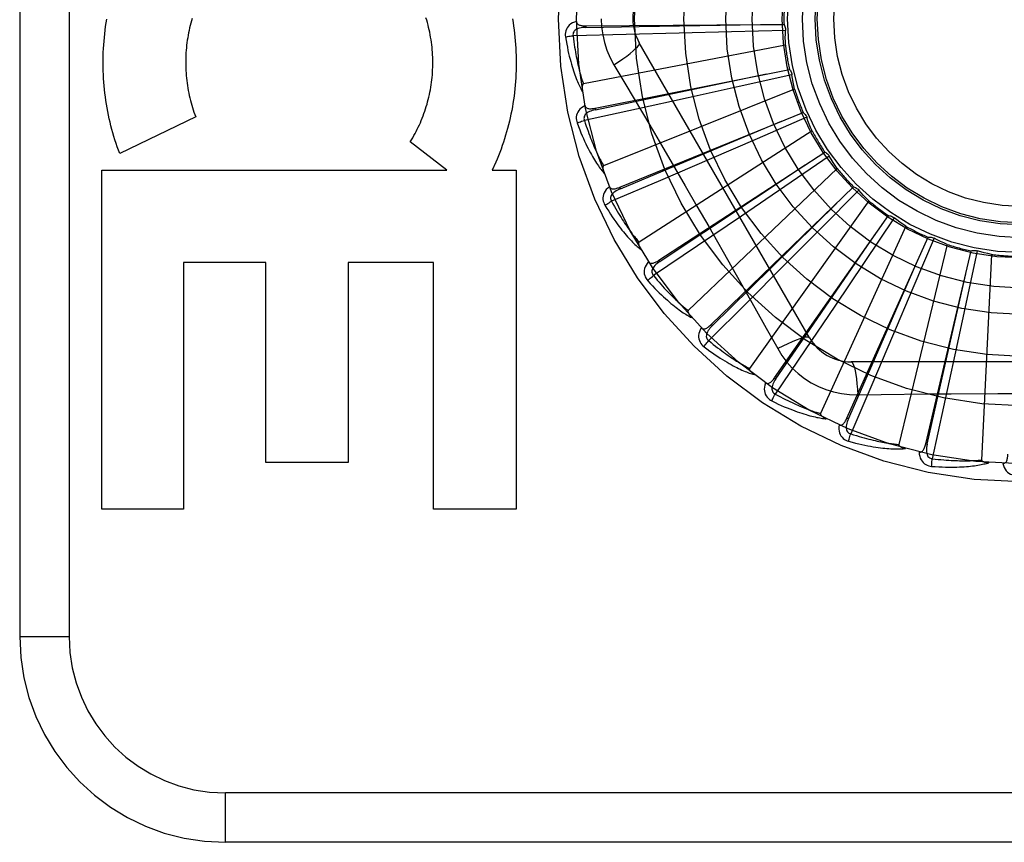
# Model space of a CAD drawing. Header units: inches. Extents: x 0 to 262, y 0 to 169.
# Tile 175 of 256: x 113.312 to 113.911, y 95.101 to 95.6. Entities that reach past the tile are written whole.
import ezdxf

# ---------------------------------------------------------------- set-up
doc = ezdxf.new("R2010")
doc.units = ezdxf.units.IN
doc.header["$LTSCALE"] = 14.384615
doc.header["$MEASUREMENT"] = 0
doc.linetypes.add('HIDDEN', pattern=[0.2, 0.1, -0.1])
doc.layers.add('RIGHTHAND_DOOR_ASSEMBLY', color=7, linetype='CONTINUOUS')

msp = doc.modelspace()

# ---------------------------------------------------------------- linework, layer by layer
at = {"layer": 'RIGHTHAND_DOOR_ASSEMBLY', "color": 8, "linetype": 'HIDDEN'}
for p, q in [((113.31242, 95.97554), (113.31242, 95.22554)), ((113.34242, 95.97554), (113.34242, 95.22554)), ((113.65636, 95.5962), (113.76245, 95.59693)), ((113.76245, 95.59693), (113.77671, 95.59701)), ((113.68086, 95.5909), (113.64858, 95.59018)), ((113.65636, 95.5962), (113.65637, 95.59524)), ((113.71304, 95.59168), (113.68086, 95.5909)), ((113.74482, 95.59252), (113.71304, 95.59168)), ((113.7776, 95.59344), (113.74482, 95.59252)), ((113.79222, 95.40679), (113.68877, 95.58595)), ((113.77755, 95.58455), (113.65484, 95.5609)), ((113.66196, 95.54621), (113.77998, 95.56978)), ((113.67343, 95.57249), (113.68069, 95.56033)), ((113.78154, 95.56645), (113.74952, 95.55934)), ((113.78317, 95.5577), (113.66715, 95.51126)), ((113.74952, 95.55934), (113.71847, 95.5525)), ((113.71847, 95.5525), (113.68702, 95.54564)), ((113.68702, 95.54564), (113.65546, 95.53882)), ((113.66196, 95.54621), (113.66215, 95.54527)), ((113.67692, 95.49818), (113.78835, 95.54366)), ((113.41933, 95.54089), (113.37319, 95.51867)), ((113.79051, 95.54068), (113.76042, 95.52765)), ((113.79377, 95.53241), (113.68864, 95.46485)), ((113.57184, 95.50859), (113.54965, 95.52584)), ((113.76042, 95.52765), (113.73122, 95.51506)), ((113.7007, 95.45386), (113.80151, 95.5196)), ((113.60163, 95.51334), (113.59947, 95.50859)), ((113.73122, 95.51506), (113.70164, 95.50237)), ((113.80419, 95.51709), (113.77711, 95.49859)), ((113.36229, 95.50859), (113.57184, 95.50859)), ((113.36229, 95.30274), (113.36229, 95.50859)), ((113.59947, 95.50859), (113.61393, 95.50859)), ((113.61393, 95.50859), (113.61393, 95.30274)), ((113.80896, 95.50958), (113.71851, 95.42334)), ((113.70164, 95.50237), (113.67193, 95.4897)), ((113.67692, 95.49818), (113.67729, 95.49729)), ((113.73244, 95.41483), (113.81898, 95.49847)), ((113.77711, 95.49859), (113.75083, 95.4807)), ((113.82209, 95.4965), (113.799, 95.47322)), ((113.82819, 95.49003), (113.75571, 95.38824)), ((113.75083, 95.4807), (113.72418, 95.46265)), ((113.77099, 95.38252), (113.84014, 95.48102)), ((113.84357, 95.47968), (113.8253, 95.45244)), ((113.73095, 95.47447), (113.74505, 95.44974)), ((113.799, 95.47322), (113.77658, 95.45068)), ((113.85078, 95.47448), (113.79887, 95.36081)), ((113.81496, 95.35808), (113.86422, 95.46789)), ((113.86784, 95.46723), (113.85506, 95.43703)), ((113.72418, 95.46265), (113.69741, 95.44458)), ((113.87591, 95.46349), (113.84644, 95.34204)), ((113.86276, 95.34241), (113.89035, 95.45956)), ((113.89403, 95.45959), (113.88719, 95.42752)), ((113.7007, 95.45386), (113.70123, 95.45305)), ((113.90266, 95.45745), (113.89671, 95.33262)), ((113.46188, 95.45252), (113.41191, 95.45252)), ((113.41191, 95.45252), (113.41191, 95.30274)), ((113.46188, 95.3312), (113.46188, 95.45252)), ((113.56379, 95.45252), (113.51204, 95.45252)), ((113.51204, 95.45252), (113.51204, 95.3312)), ((113.56379, 95.30274), (113.56379, 95.45252)), ((113.77658, 95.45068), (113.75383, 95.42791)), ((113.8253, 95.45244), (113.80755, 95.42607)), ((113.85506, 95.43703), (113.84261, 95.40777)), ((113.75383, 95.42791), (113.73096, 95.4051)), ((113.80755, 95.42607), (113.78952, 95.39941)), ((113.88719, 95.42752), (113.88051, 95.39643)), ((113.73244, 95.41483), (113.73311, 95.41414)), ((113.84261, 95.40777), (113.82996, 95.37817)), ((113.78952, 95.39941), (113.77138, 95.37268)), ((113.88051, 95.39643), (113.87369, 95.36498)), ((114.02436, 95.3922), (113.81747, 95.3922)), ((113.77099, 95.38252), (113.77178, 95.38197)), ((113.82996, 95.37817), (113.81721, 95.3485)), ((113.82146, 95.37218), (113.83563, 95.37239)), ((113.87369, 95.36498), (113.86678, 95.33343)), ((113.81496, 95.35808), (113.81584, 95.35769)), ((113.86276, 95.34241), (113.8637, 95.34219)), ((113.51204, 95.3312), (113.46188, 95.3312)), ((113.41191, 95.30274), (113.36229, 95.30274)), ((113.61393, 95.30274), (113.56379, 95.30274)), ((113.31242, 95.22554), (113.34242, 95.22554)), ((114.52942, 95.13054), (113.43742, 95.13054)), ((113.43742, 95.10054), (113.43742, 95.13054)), ((114.49942, 95.10054), (113.43742, 95.10054))]:
    msp.add_line(p, q, dxfattribs=at)
for points in [[(113.37319, 95.51867), (113.37242, 95.52072), (113.37169, 95.52278), (113.37098, 95.52486), (113.3703, 95.52695), (113.36965, 95.52906), (113.36902, 95.53119), (113.36843, 95.53333), (113.36787, 95.53548), (113.36733, 95.53765), (113.36683, 95.53982), (113.36636, 95.54201), (113.36592, 95.5442), (113.36551, 95.54641), (113.36513, 95.54862), (113.36478, 95.55083), (113.36447, 95.55306), (113.36419, 95.55529), (113.36394, 95.55753), (113.36372, 95.55977), (113.36353, 95.56202), (113.36338, 95.56427), (113.36326, 95.56653), (113.36317, 95.56879), (113.36311, 95.57104), (113.36309, 95.57331), (113.3631, 95.57557), (113.36314, 95.57783), (113.36321, 95.58009), (113.36332, 95.58234), (113.36346, 95.5846), (113.36363, 95.58685), (113.36384, 95.5891), (113.36407, 95.59134), (113.36434, 95.59358), (113.36464, 95.59581), (113.36497, 95.59804), (113.36534, 95.60025)], [(113.41681, 95.5993), (113.4164, 95.59785), (113.41602, 95.59638), (113.41566, 95.59491), (113.41533, 95.59343), (113.41502, 95.59194), (113.41473, 95.59045), (113.41447, 95.58894), (113.41423, 95.58744), (113.41402, 95.58592), (113.41384, 95.58441), (113.41367, 95.58289), (113.41354, 95.58136), (113.41343, 95.57983), (113.41334, 95.5783), (113.41328, 95.57676), (113.41325, 95.57523), (113.41324, 95.57369), (113.41325, 95.57216), (113.41329, 95.57062), (113.41336, 95.56909), (113.41345, 95.56755), (113.41357, 95.56602), (113.41371, 95.5645), (113.41388, 95.56297), (113.41407, 95.56145), (113.41429, 95.55994), (113.41453, 95.55842), (113.4148, 95.55692), (113.41509, 95.55541), (113.41541, 95.55392), (113.41575, 95.55243), (113.41612, 95.55095), (113.41651, 95.54948), (113.41692, 95.54802), (113.41736, 95.54657), (113.41782, 95.54513), (113.4183, 95.5437), (113.4188, 95.54229), (113.41933, 95.54089)], [(113.41724, 95.60074), (113.41681, 95.5993)], [(113.54965, 95.52584), (113.55041, 95.52706), (113.55115, 95.52829), (113.55187, 95.52954), (113.55257, 95.53081), (113.55326, 95.5321), (113.55392, 95.5334), (113.55457, 95.53472), (113.55519, 95.53605), (113.5558, 95.5374), (113.55638, 95.53876), (113.55694, 95.54013), (113.55748, 95.54152), (113.558, 95.54291), (113.5585, 95.54432), (113.55897, 95.54573), (113.55942, 95.54716), (113.55984, 95.5486), (113.56024, 95.55004), (113.56062, 95.5515), (113.56098, 95.55296), (113.56131, 95.55443), (113.56162, 95.55591), (113.5619, 95.5574), (113.56216, 95.5589), (113.56239, 95.5604), (113.5626, 95.5619), (113.56278, 95.56341), (113.56294, 95.56493), (113.56308, 95.56645), (113.56319, 95.56797), (113.56327, 95.56949), (113.56333, 95.57101), (113.56336, 95.57254), (113.56337, 95.57407), (113.56335, 95.5756), (113.56331, 95.57713), (113.56324, 95.57866), (113.56315, 95.58019), (113.56303, 95.58171), (113.56288, 95.58323), (113.56272, 95.58475), (113.56252, 95.58626), (113.5623, 95.58777), (113.56206, 95.58927), (113.56179, 95.59077), (113.5615, 95.59226), (113.56118, 95.59374), (113.56084, 95.59522), (113.56047, 95.59668), (113.56008, 95.59814), (113.55967, 95.59959), (113.55923, 95.60103)], [(113.61173, 95.6004), (113.61209, 95.5982), (113.61243, 95.59599), (113.61274, 95.59377), (113.61301, 95.59155), (113.61325, 95.58933), (113.61346, 95.5871), (113.61363, 95.58487), (113.61378, 95.58263), (113.61389, 95.58039), (113.61397, 95.57815), (113.61401, 95.5759), (113.61403, 95.57366), (113.61401, 95.57142), (113.61396, 95.56917), (113.61388, 95.56693), (113.61376, 95.56469), (113.61361, 95.56246), (113.61343, 95.56023), (113.61322, 95.558), (113.61298, 95.55577), (113.6127, 95.55356), (113.61239, 95.55135), (113.61205, 95.54914), (113.61168, 95.54695), (113.61128, 95.54476), (113.61084, 95.54258), (113.61038, 95.54041), (113.60988, 95.53826), (113.60936, 95.53611), (113.6088, 95.53397), (113.60821, 95.53185), (113.6076, 95.52973), (113.60695, 95.52763), (113.60627, 95.52554), (113.60557, 95.52347), (113.60484, 95.52141), (113.60407, 95.51936), (113.60328, 95.51734), (113.60247, 95.51533), (113.60163, 95.51334)], [(113.65065, 95.59889), (113.64936, 95.59846), (113.64821, 95.59795), (113.64719, 95.59734), (113.6463, 95.59664), (113.64555, 95.59586), (113.64495, 95.59501), (113.64448, 95.59409), (113.64415, 95.59313), (113.64395, 95.59216), (113.64386, 95.5912), (113.64386, 95.5903), (113.64396, 95.58945)], [(113.65065, 95.59889), (113.6507, 95.59843), (113.65083, 95.59802), (113.65103, 95.59765), (113.65131, 95.59733), (113.65164, 95.59707), (113.65203, 95.59685), (113.65246, 95.59667), (113.65293, 95.59652), (113.65344, 95.59641), (113.65398, 95.59633), (113.65454, 95.59626), (113.65513, 95.59622), (113.65573, 95.5962), (113.65636, 95.5962)], [(113.65637, 95.59524), (113.68863, 95.59573), (113.76251, 95.59693)], [(113.66567, 95.60054), (113.6659, 95.59566), (113.66655, 95.59083), (113.66764, 95.58605), (113.66915, 95.58138), (113.67108, 95.57686), (113.67343, 95.57249)], [(113.77671, 95.59701), (113.777, 95.59646), (113.77723, 95.59588), (113.77741, 95.59528), (113.77753, 95.59467), (113.7776, 95.59406), (113.7776, 95.59344)], [(113.65637, 95.59524), (113.65533, 95.5952), (113.65435, 95.59511), (113.65343, 95.59498), (113.65256, 95.5948), (113.65176, 95.59456), (113.65102, 95.59426), (113.65036, 95.59391), (113.64978, 95.5935), (113.6493, 95.59304), (113.64894, 95.59252), (113.64869, 95.59195), (113.64854, 95.59135), (113.64851, 95.59076), (113.64858, 95.59017)], [(113.77755, 95.58455), (113.77752, 95.58677), (113.77751, 95.589), (113.77754, 95.59122), (113.7776, 95.59344)], [(113.64396, 95.58945), (113.64457, 95.58958), (113.64526, 95.5897), (113.64602, 95.58983), (113.64684, 95.58995), (113.6477, 95.59007), (113.64858, 95.59018)], [(113.64396, 95.58945), (113.64432, 95.58725), (113.6447, 95.58515), (113.64509, 95.58315), (113.64548, 95.58125), (113.64589, 95.57943), (113.6463, 95.5777), (113.64671, 95.57606), (113.64713, 95.57449), (113.64755, 95.57299), (113.64797, 95.57157), (113.64839, 95.57021), (113.64881, 95.56892), (113.64923, 95.56769), (113.64964, 95.56651), (113.65005, 95.56539), (113.65046, 95.56432), (113.65086, 95.56331), (113.65126, 95.56234), (113.65166, 95.56143), (113.65205, 95.56056), (113.65244, 95.55973), (113.65283, 95.55894), (113.6532, 95.5582), (113.65358, 95.55749), (113.65395, 95.55682), (113.65431, 95.55618)], [(113.64858, 95.59018), (113.6488, 95.58834), (113.64903, 95.58658), (113.64926, 95.58489), (113.64951, 95.58328), (113.64975, 95.58174), (113.65, 95.58026), (113.65026, 95.57885), (113.65051, 95.5775), (113.65077, 95.5762), (113.65102, 95.57496), (113.65128, 95.57377), (113.65153, 95.57263), (113.65179, 95.57154), (113.65204, 95.5705), (113.65229, 95.5695), (113.65254, 95.56854), (113.65278, 95.56762), (113.65302, 95.56674), (113.65326, 95.56589), (113.65349, 95.56508), (113.65373, 95.56431), (113.65396, 95.56357), (113.65418, 95.56285), (113.65441, 95.56217), (113.65463, 95.56152), (113.65484, 95.5609)], [(113.67342, 95.57249), (113.67626, 95.57435), (113.67889, 95.57617), (113.68124, 95.57787), (113.68331, 95.57947), (113.68511, 95.58097), (113.68659, 95.58234), (113.68773, 95.58354), (113.68848, 95.58456), (113.68883, 95.58537), (113.68877, 95.58595)], [(113.66215, 95.54527), (113.69374, 95.55186), (113.76605, 95.56702)], [(113.77998, 95.56978), (113.78037, 95.56929), (113.78071, 95.56878), (113.781, 95.56822), (113.78124, 95.56764), (113.78141, 95.56705), (113.78154, 95.56645)], [(113.65484, 95.5609), (113.65468, 95.56083), (113.65455, 95.56073), (113.65443, 95.5606), (113.65434, 95.56043), (113.65427, 95.56025), (113.65421, 95.56005), (113.65417, 95.55984), (113.65413, 95.55962), (113.65411, 95.55938), (113.65409, 95.55914), (113.65408, 95.55889), (113.65408, 95.55863), (113.65408, 95.55836), (113.65409, 95.55808), (113.65411, 95.55779), (113.65414, 95.5575), (113.65417, 95.55719), (113.6542, 95.55687), (113.65425, 95.55653), (113.65431, 95.55619)], [(113.78317, 95.5577), (113.78271, 95.55988), (113.78229, 95.56207), (113.7819, 95.56426), (113.78154, 95.56645)], [(113.68069, 95.56033), (113.69512, 95.53594), (113.70234, 95.5237)], [(113.65585, 95.54777), (113.65466, 95.54711), (113.65363, 95.54638), (113.65274, 95.54559), (113.652, 95.54474), (113.65141, 95.54383), (113.65098, 95.54288), (113.6507, 95.54189), (113.65055, 95.54088), (113.65054, 95.53989), (113.65063, 95.53894), (113.6508, 95.53806), (113.65106, 95.53724)], [(113.66215, 95.54527), (113.66114, 95.54503), (113.66019, 95.54476), (113.65931, 95.54446), (113.6585, 95.54411), (113.65775, 95.54373), (113.65709, 95.5433), (113.6565, 95.54283), (113.65601, 95.54232), (113.65563, 95.54177), (113.65537, 95.54119), (113.65523, 95.54058), (113.6552, 95.53997), (113.65528, 95.53938), (113.65546, 95.53882)], [(113.65585, 95.54778), (113.65598, 95.54733), (113.65618, 95.54695), (113.65646, 95.54663), (113.65679, 95.54637), (113.65716, 95.54617), (113.65758, 95.54603), (113.65804, 95.54593), (113.65853, 95.54588), (113.65905, 95.54586), (113.6596, 95.54588), (113.66016, 95.54593), (113.66075, 95.546), (113.66135, 95.54609), (113.66196, 95.54621)], [(113.78835, 95.54366), (113.78882, 95.54326), (113.78925, 95.54282), (113.78964, 95.54232), (113.78999, 95.5418), (113.79027, 95.54126), (113.79051, 95.54068)], [(113.65106, 95.53724), (113.65163, 95.53747), (113.65229, 95.53773), (113.65302, 95.538), (113.65379, 95.53827), (113.65462, 95.53855), (113.65546, 95.53882)], [(113.65106, 95.53724), (113.65183, 95.53515), (113.6526, 95.53316), (113.65336, 95.53127), (113.65411, 95.52947), (113.65485, 95.52777), (113.65558, 95.52615), (113.6563, 95.52461), (113.65701, 95.52315), (113.6577, 95.52176), (113.65839, 95.52044), (113.65906, 95.51919), (113.65971, 95.518), (113.66036, 95.51686), (113.66098, 95.51579), (113.6616, 95.51476), (113.6622, 95.51379), (113.66279, 95.51287), (113.66336, 95.512), (113.66393, 95.51118), (113.66448, 95.5104), (113.66502, 95.50966), (113.66554, 95.50896), (113.66606, 95.5083), (113.66656, 95.50767), (113.66705, 95.50708), (113.66752, 95.50652)], [(113.65546, 95.53882), (113.65602, 95.53706), (113.65658, 95.53537), (113.65713, 95.53377), (113.65768, 95.53223), (113.65821, 95.53076), (113.65874, 95.52936), (113.65925, 95.52802), (113.65976, 95.52674), (113.66025, 95.52552), (113.66074, 95.52435), (113.66122, 95.52323), (113.66168, 95.52216), (113.66214, 95.52114), (113.66258, 95.52016), (113.66302, 95.51922), (113.66344, 95.51833), (113.66385, 95.51747), (113.66426, 95.51665), (113.66465, 95.51587), (113.66504, 95.51511), (113.66541, 95.5144), (113.66578, 95.51371), (113.66614, 95.51306), (113.66648, 95.51243), (113.66682, 95.51183), (113.66715, 95.51126)], [(113.67729, 95.49729), (113.70706, 95.50974), (113.77519, 95.53831)], [(113.79377, 95.53241), (113.7929, 95.53446), (113.79207, 95.53653), (113.79127, 95.5386), (113.79051, 95.54068)], [(113.70234, 95.5237), (113.71671, 95.49914), (113.72384, 95.48681), (113.73095, 95.47447)], [(113.80151, 95.5196), (113.80205, 95.5193), (113.80255, 95.51894), (113.80303, 95.51853), (113.80347, 95.51808), (113.80385, 95.5176), (113.80419, 95.51709)], [(113.80896, 95.50958), (113.80772, 95.51143), (113.80652, 95.5133), (113.80534, 95.51518), (113.80419, 95.51709)], [(113.66715, 95.51126), (113.66701, 95.51116), (113.66689, 95.51104), (113.66681, 95.51089), (113.66675, 95.51071), (113.66671, 95.51051), (113.66669, 95.5103), (113.66669, 95.51009), (113.6667, 95.50987), (113.66672, 95.50963), (113.66674, 95.50939), (113.66678, 95.50914), (113.66683, 95.50888), (113.66689, 95.50862), (113.66695, 95.50835), (113.66702, 95.50807), (113.6671, 95.50779), (113.66719, 95.50748), (113.66729, 95.50718), (113.66739, 95.50689), (113.66749, 95.50662)], [(113.70123, 95.45305), (113.7281, 95.47091), (113.7896, 95.51186)], [(113.67062, 95.49856), (113.66959, 95.49768), (113.66871, 95.49678), (113.66798, 95.49583), (113.66742, 95.49485), (113.66702, 95.49385), (113.66677, 95.49284), (113.66668, 95.49181), (113.66673, 95.49079), (113.6669, 95.48982), (113.66717, 95.4889), (113.66751, 95.48807), (113.66792, 95.48731)], [(113.67062, 95.49856), (113.67084, 95.49815), (113.67111, 95.49782), (113.67144, 95.49756), (113.67181, 95.49736), (113.67222, 95.49724), (113.67266, 95.49718), (113.67313, 95.49717), (113.67362, 95.49721), (113.67413, 95.49729), (113.67466, 95.49742), (113.67521, 95.49757), (113.67577, 95.49775), (113.67634, 95.49795), (113.67692, 95.49818)], [(113.67729, 95.49729), (113.67634, 95.49687), (113.67546, 95.49643), (113.67465, 95.49596), (113.67392, 95.49547), (113.67326, 95.49495), (113.67269, 95.4944), (113.6722, 95.49383), (113.67181, 95.49324), (113.67155, 95.49263), (113.6714, 95.49201), (113.67138, 95.49138), (113.67147, 95.49078), (113.67165, 95.49021), (113.67194, 95.48969)], [(113.81898, 95.49847), (113.81957, 95.49827), (113.82014, 95.49801), (113.82068, 95.4977), (113.82119, 95.49734), (113.82166, 95.49695), (113.82209, 95.4965)], [(113.82819, 95.49003), (113.82663, 95.49162), (113.82509, 95.49323), (113.82358, 95.49485), (113.82209, 95.4965)], [(113.66792, 95.48731), (113.66843, 95.48765), (113.66903, 95.48803), (113.66969, 95.48843), (113.6704, 95.48884), (113.67116, 95.48927), (113.67193, 95.4897)], [(113.67193, 95.4897), (113.67282, 95.48808), (113.67369, 95.48653), (113.67454, 95.48505), (113.67536, 95.48365), (113.67616, 95.48231), (113.67694, 95.48103), (113.6777, 95.47981), (113.67844, 95.47865), (113.67916, 95.47754), (113.67986, 95.47648), (113.68054, 95.47548), (113.6812, 95.47451), (113.68184, 95.4736), (113.68246, 95.47272), (113.68307, 95.47188), (113.68365, 95.47108), (113.68422, 95.47032), (113.68477, 95.46959), (113.68531, 95.4689), (113.68583, 95.46823), (113.68633, 95.4676), (113.68682, 95.467), (113.6873, 95.46642), (113.68776, 95.46587), (113.6882, 95.46535), (113.68864, 95.46485)], [(113.66792, 95.48731), (113.66907, 95.4854), (113.6702, 95.4836), (113.67131, 95.48188), (113.67238, 95.48026), (113.67343, 95.47873), (113.67445, 95.47727), (113.67545, 95.4759), (113.67642, 95.4746), (113.67737, 95.47337), (113.67829, 95.4722), (113.67919, 95.4711), (113.68006, 95.47006), (113.6809, 95.46906), (113.68172, 95.46813), (113.68252, 95.46724), (113.68329, 95.4664), (113.68404, 95.46561), (113.68477, 95.46486), (113.68548, 95.46415), (113.68617, 95.46349), (113.68684, 95.46287), (113.68749, 95.46228), (113.68812, 95.46173), (113.68873, 95.46121), (113.68932, 95.46073), (113.6899, 95.46027)], [(113.73311, 95.41414), (113.75612, 95.43676), (113.80876, 95.48861)], [(113.84014, 95.48102), (113.84076, 95.48094), (113.84136, 95.48079), (113.84195, 95.48059), (113.84253, 95.48034), (113.84306, 95.48003), (113.84357, 95.47968)], [(113.85078, 95.47448), (113.84895, 95.47574), (113.84713, 95.47703), (113.84534, 95.47834), (113.84357, 95.47968)], [(113.77178, 95.38197), (113.79009, 95.40854), (113.83197, 95.46941)], [(113.86422, 95.46789), (113.86484, 95.46793), (113.86546, 95.4679), (113.86608, 95.46782), (113.86669, 95.46767), (113.86727, 95.46748), (113.86784, 95.46723)], [(113.87591, 95.46349), (113.87386, 95.46438), (113.87184, 95.4653), (113.86983, 95.46625), (113.86784, 95.46723)], [(113.68864, 95.46485), (113.68851, 95.46473), (113.68842, 95.46458), (113.68837, 95.46442), (113.68834, 95.46423), (113.68834, 95.46403), (113.68836, 95.46382), (113.6884, 95.46361), (113.68845, 95.46339), (113.68851, 95.46317), (113.68859, 95.46293), (113.68867, 95.4627), (113.68877, 95.46245), (113.68887, 95.46221), (113.68899, 95.46195), (113.68911, 95.46169), (113.68924, 95.46143), (113.68938, 95.46115), (113.68954, 95.46087), (113.68971, 95.46058), (113.68989, 95.46027)], [(113.89035, 95.45956), (113.89095, 95.45971), (113.89156, 95.4598), (113.89219, 95.45984), (113.89281, 95.45981), (113.89342, 95.45973), (113.89403, 95.45959)], [(113.90266, 95.45745), (113.90048, 95.45793), (113.89832, 95.45845), (113.89617, 95.45901), (113.89403, 95.45959)], [(113.69445, 95.45303), (113.69359, 95.45198), (113.6929, 95.45092), (113.69237, 95.44985), (113.692, 95.44879), (113.69179, 95.44773), (113.69175, 95.44669), (113.69185, 95.44566), (113.69209, 95.44467), (113.69245, 95.44375), (113.69289, 95.44289), (113.69337, 95.44214), (113.69392, 95.44148)], [(113.69444, 95.45304), (113.69473, 95.45268), (113.69506, 95.4524), (113.69544, 95.4522), (113.69584, 95.45208), (113.69626, 95.45204), (113.69671, 95.45206), (113.69717, 95.45214), (113.69764, 95.45228), (113.69813, 95.45246), (113.69863, 95.45268), (113.69914, 95.45293), (113.69965, 95.45321), (113.70017, 95.45352), (113.7007, 95.45386)], [(113.70123, 95.45305), (113.70038, 95.45246), (113.6996, 95.45186), (113.69889, 95.45125), (113.69827, 95.45062), (113.69772, 95.44999), (113.69726, 95.44934), (113.69689, 95.44869), (113.69662, 95.44803), (113.69648, 95.44738), (113.69645, 95.44675), (113.69655, 95.44613), (113.69675, 95.44555), (113.69704, 95.44503), (113.69741, 95.44458)], [(113.81584, 95.35769), (113.82879, 95.38725), (113.85839, 95.45494)], [(113.74505, 95.44974), (113.75902, 95.42499), (113.76596, 95.41264), (113.77289, 95.40023)], [(113.69392, 95.44148), (113.69436, 95.44191), (113.69488, 95.44239), (113.69545, 95.44291), (113.69607, 95.44345), (113.69673, 95.44402), (113.69741, 95.44458)], [(113.69392, 95.44148), (113.69541, 95.43982), (113.69686, 95.43826), (113.69827, 95.43679), (113.69963, 95.4354), (113.70096, 95.43409), (113.70224, 95.43286), (113.70347, 95.4317), (113.70467, 95.4306), (113.70584, 95.42957), (113.70696, 95.4286), (113.70805, 95.42769), (113.7091, 95.42683), (113.71012, 95.42602), (113.7111, 95.42525), (113.71205, 95.42453), (113.71297, 95.42385), (113.71386, 95.42322), (113.71472, 95.42262), (113.71555, 95.42206), (113.71635, 95.42154), (113.71712, 95.42106), (113.71787, 95.42061), (113.71859, 95.42018), (113.71929, 95.41979), (113.71996, 95.41942), (113.72062, 95.41908)], [(113.69741, 95.44458), (113.69859, 95.44316), (113.69974, 95.4418), (113.70085, 95.44051), (113.70192, 95.43929), (113.70296, 95.43812), (113.70397, 95.43702), (113.70495, 95.43596), (113.70589, 95.43496), (113.70681, 95.43401), (113.70769, 95.43311), (113.70855, 95.43224), (113.70938, 95.43143), (113.71019, 95.43065), (113.71096, 95.4299), (113.71171, 95.4292), (113.71244, 95.42852), (113.71314, 95.42788), (113.71382, 95.42727), (113.71448, 95.42669), (113.71511, 95.42613), (113.71573, 95.42561), (113.71632, 95.42511), (113.7169, 95.42463), (113.71746, 95.42418), (113.71799, 95.42375), (113.71851, 95.42334)], [(113.8637, 95.34219), (113.87082, 95.37367), (113.88707, 95.44574)], [(113.71851, 95.42334), (113.71841, 95.4232), (113.71835, 95.42304), (113.71833, 95.42286), (113.71834, 95.42268), (113.71838, 95.42248), (113.71844, 95.42228), (113.71852, 95.42208), (113.71861, 95.42188), (113.71871, 95.42167), (113.71883, 95.42145), (113.71896, 95.42124), (113.7191, 95.42102), (113.71924, 95.42079), (113.7194, 95.42056), (113.71957, 95.42033), (113.71975, 95.4201), (113.71995, 95.41985), (113.72015, 95.4196), (113.72037, 95.41935), (113.72061, 95.41909)], [(113.72645, 95.41284), (113.72581, 95.41164), (113.72534, 95.41047), (113.72502, 95.40932), (113.72486, 95.40821), (113.72485, 95.40713), (113.725, 95.4061), (113.7253, 95.40511), (113.72572, 95.40418), (113.72625, 95.40334), (113.72684, 95.40259), (113.72746, 95.40194), (113.72812, 95.40139)], [(113.72645, 95.41284), (113.7268, 95.41254), (113.72718, 95.41233), (113.72758, 95.41221), (113.728, 95.41217), (113.72843, 95.41221), (113.72886, 95.41231), (113.72929, 95.41248), (113.72974, 95.4127), (113.73018, 95.41297), (113.73063, 95.41328), (113.73108, 95.41363), (113.73153, 95.414), (113.73199, 95.4144), (113.73244, 95.41483)], [(113.73311, 95.41414), (113.73239, 95.4134), (113.73173, 95.41266), (113.73116, 95.41193), (113.73066, 95.4112), (113.73024, 95.41047), (113.72991, 95.40975), (113.72967, 95.40903), (113.72954, 95.40834), (113.72952, 95.40767), (113.72961, 95.40704), (113.72982, 95.40646), (113.73013, 95.40593), (113.73051, 95.40548), (113.73097, 95.4051)], [(113.79222, 95.40679), (113.79175, 95.40713), (113.79091, 95.40723), (113.78972, 95.40711), (113.78819, 95.40676), (113.78632, 95.40619), (113.78414, 95.4054), (113.78166, 95.40439), (113.77894, 95.40318), (113.77598, 95.40178), (113.77288, 95.40022)], [(113.72812, 95.40139), (113.72848, 95.4019), (113.72889, 95.40247), (113.72936, 95.40309), (113.72986, 95.40374), (113.7304, 95.40442), (113.73096, 95.4051)], [(113.72812, 95.40139), (113.7299, 95.40005), (113.73162, 95.39879), (113.73328, 95.39761), (113.73489, 95.39651), (113.73643, 95.39547), (113.73792, 95.3945), (113.73936, 95.3936), (113.74074, 95.39275), (113.74208, 95.39196), (113.74337, 95.39122), (113.74461, 95.39053), (113.7458, 95.38988), (113.74696, 95.38928), (113.74807, 95.38871), (113.74914, 95.38818), (113.75016, 95.38769), (113.75116, 95.38723), (113.75211, 95.38681), (113.75303, 95.38642), (113.75392, 95.38606), (113.75477, 95.38573), (113.75559, 95.38543), (113.75638, 95.38515), (113.75714, 95.3849), (113.75787, 95.38466), (113.75858, 95.38445)], [(113.73096, 95.4051), (113.73239, 95.40393), (113.73377, 95.40281), (113.73511, 95.40175), (113.73639, 95.40076), (113.73764, 95.39981), (113.73884, 95.39891), (113.74, 95.39806), (113.74111, 95.39726), (113.74219, 95.3965), (113.74323, 95.39578), (113.74424, 95.3951), (113.74521, 95.39445), (113.74615, 95.39383), (113.74705, 95.39325), (113.74792, 95.3927), (113.74876, 95.39218), (113.74957, 95.39168), (113.75035, 95.39121), (113.75111, 95.39076), (113.75184, 95.39034), (113.75254, 95.38994), (113.75322, 95.38956), (113.75388, 95.3892), (113.75451, 95.38886), (113.75512, 95.38854), (113.75571, 95.38824)], [(113.77289, 95.40023), (113.77548, 95.39603), (113.77842, 95.3921), (113.78169, 95.38847), (113.78527, 95.38514), (113.78915, 95.38215), (113.79327, 95.3795), (113.79762, 95.37725), (113.80215, 95.37539), (113.80683, 95.37394), (113.81163, 95.37292), (113.81651, 95.37233), (113.82146, 95.37218)], [(113.75571, 95.38824), (113.75563, 95.38808), (113.7556, 95.38791), (113.75562, 95.38774), (113.75567, 95.38755), (113.75574, 95.38737), (113.75583, 95.38719), (113.75595, 95.387), (113.75607, 95.38682), (113.75622, 95.38663), (113.75637, 95.38644), (113.75654, 95.38625), (113.75672, 95.38606), (113.75691, 95.38587), (113.75711, 95.38568), (113.75732, 95.38549), (113.75754, 95.38529), (113.75778, 95.38508), (113.75802, 95.38488), (113.75826, 95.38469), (113.7585, 95.38451)], [(113.81747, 95.3922), (113.818, 95.39197), (113.81851, 95.3913), (113.819, 95.3902), (113.81947, 95.3887), (113.81991, 95.3868), (113.82031, 95.38451), (113.82068, 95.38187), (113.82099, 95.3789), (113.82126, 95.37564), (113.82146, 95.37218)], [(113.76549, 95.37943), (113.76589, 95.3792), (113.7663, 95.37907), (113.76672, 95.37903), (113.76714, 95.37907), (113.76755, 95.37918), (113.76795, 95.37937), (113.76835, 95.37961), (113.76874, 95.37991), (113.76913, 95.38026), (113.76951, 95.38065), (113.76988, 95.38108), (113.77026, 95.38153), (113.77063, 95.38201), (113.77099, 95.38252)], [(113.77178, 95.38197), (113.77121, 95.3811), (113.77071, 95.38025), (113.77028, 95.37942), (113.76993, 95.37861), (113.76966, 95.37782), (113.76947, 95.37705), (113.76937, 95.3763), (113.76937, 95.37559), (113.76947, 95.37494), (113.76969, 95.37434), (113.77, 95.3738), (113.77041, 95.37334), (113.77087, 95.37297), (113.77139, 95.37268)], [(113.76549, 95.37943), (113.76509, 95.37813), (113.76484, 95.37689), (113.76474, 95.37571), (113.7648, 95.37458), (113.765, 95.37352), (113.76534, 95.37253), (113.76582, 95.37162), (113.76641, 95.37079), (113.76709, 95.37006), (113.76781, 95.36944), (113.76854, 95.36892), (113.76929, 95.3685)], [(113.76929, 95.3685), (113.76955, 95.36907), (113.76985, 95.36971), (113.77018, 95.3704), (113.77056, 95.37114), (113.77096, 95.37191), (113.77138, 95.37268)], [(113.77138, 95.37268), (113.77301, 95.3718), (113.77458, 95.37097), (113.77608, 95.37018), (113.77754, 95.36944), (113.77894, 95.36875), (113.78029, 95.3681), (113.78158, 95.36748), (113.78283, 95.36691), (113.78404, 95.36636), (113.7852, 95.36585), (113.78631, 95.36537), (113.78739, 95.36492), (113.78842, 95.36449), (113.78942, 95.36409), (113.79038, 95.36372), (113.7913, 95.36336), (113.79219, 95.36303), (113.79305, 95.36271), (113.79388, 95.36241), (113.79468, 95.36214), (113.79544, 95.36188), (113.79618, 95.36163), (113.79689, 95.3614), (113.79758, 95.36119), (113.79824, 95.36099), (113.79887, 95.36081)], [(113.83563, 95.37239), (113.86396, 95.3727), (113.87817, 95.37283)], [(113.87817, 95.37283), (113.90663, 95.37299), (113.92087, 95.373), (113.93511, 95.37299)], [(113.76929, 95.3685), (113.7713, 95.36752), (113.77323, 95.36661), (113.77508, 95.36577), (113.77686, 95.36499), (113.77857, 95.36426), (113.78022, 95.36359), (113.7818, 95.36298), (113.78332, 95.36241), (113.78478, 95.36188), (113.78619, 95.3614), (113.78754, 95.36096), (113.78883, 95.36055), (113.79008, 95.36017), (113.79128, 95.35983), (113.79243, 95.35951), (113.79353, 95.35922), (113.79459, 95.35896), (113.79561, 95.35873), (113.79659, 95.35852), (113.79753, 95.35833), (113.79843, 95.35817), (113.79929, 95.35803), (113.80012, 95.35791), (113.80091, 95.3578), (113.80167, 95.35771), (113.8024, 95.35764)], [(113.79887, 95.36081), (113.79883, 95.36064), (113.79883, 95.36047), (113.79888, 95.3603), (113.79896, 95.36013), (113.79907, 95.35996), (113.79919, 95.3598), (113.79934, 95.35964), (113.7995, 95.35948), (113.79967, 95.35933), (113.79986, 95.35917), (113.80006, 95.35902), (113.80027, 95.35887), (113.80049, 95.35871), (113.80073, 95.35856), (113.80097, 95.35841), (113.80123, 95.35826), (113.8015, 95.3581), (113.80178, 95.35795), (113.80208, 95.35779), (113.80239, 95.35764)], [(113.81014, 95.35401), (113.81058, 95.35387), (113.81101, 95.35381), (113.81143, 95.35385), (113.81183, 95.35397), (113.81221, 95.35416), (113.81257, 95.35441), (113.81291, 95.35473), (113.81324, 95.3551), (113.81356, 95.35552), (113.81386, 95.35597), (113.81415, 95.35646), (113.81443, 95.35698), (113.8147, 95.35752), (113.81496, 95.35808)], [(113.81584, 95.35769), (113.81544, 95.35673), (113.81511, 95.35581), (113.81485, 95.35491), (113.81466, 95.35405), (113.81454, 95.35322), (113.8145, 95.35243), (113.81455, 95.35167), (113.81468, 95.35098), (113.81491, 95.35035), (113.81523, 95.3498), (113.81564, 95.34934), (113.81613, 95.34896), (113.81665, 95.34868), (113.81721, 95.3485)], [(113.81014, 95.35401), (113.81, 95.35266), (113.80999, 95.3514), (113.81012, 95.35021), (113.81038, 95.34912), (113.81078, 95.34811), (113.8113, 95.34721), (113.81195, 95.3464), (113.81268, 95.3457), (113.81348, 95.34512), (113.81431, 95.34464), (113.81513, 95.34427), (113.81595, 95.344)], [(113.81595, 95.344), (113.81609, 95.34461), (113.81626, 95.34529), (113.81646, 95.34604), (113.81669, 95.34683), (113.81694, 95.34766), (113.81721, 95.3485)], [(113.81721, 95.3485), (113.81897, 95.34794), (113.82067, 95.34742), (113.8223, 95.34694), (113.82386, 95.34649), (113.82537, 95.34607), (113.82682, 95.34568), (113.82821, 95.34533), (113.82954, 95.345), (113.83083, 95.34469), (113.83206, 95.34441), (113.83325, 95.34415), (113.83439, 95.34391), (113.83549, 95.34369), (113.83654, 95.34348), (113.83756, 95.34329), (113.83853, 95.34312), (113.83947, 95.34296), (113.84037, 95.34281), (113.84124, 95.34268), (113.84207, 95.34255), (113.84288, 95.34244), (113.84365, 95.34234), (113.84439, 95.34225), (113.8451, 95.34217), (113.84579, 95.3421), (113.84644, 95.34204)], [(113.81595, 95.344), (113.8181, 95.34342), (113.82017, 95.34289), (113.82214, 95.34241), (113.82404, 95.34198), (113.82586, 95.34159), (113.8276, 95.34125), (113.82927, 95.34094), (113.83087, 95.34067), (113.83241, 95.34043), (113.83388, 95.34023), (113.83529, 95.34004), (113.83664, 95.33989), (113.83793, 95.33976), (113.83917, 95.33964), (113.84036, 95.33955), (113.8415, 95.33947), (113.84259, 95.33942), (113.84364, 95.33938), (113.84464, 95.33936), (113.84559, 95.33936), (113.84651, 95.33937), (113.84738, 95.33939), (113.84822, 95.33943), (113.84902, 95.33947), (113.84978, 95.33953), (113.85052, 95.3396)], [(113.84644, 95.34204), (113.84644, 95.34187), (113.84647, 95.3417), (113.84655, 95.34154), (113.84666, 95.34139), (113.8468, 95.34125), (113.84695, 95.34111), (113.84713, 95.34098), (113.84731, 95.34086), (113.84751, 95.34074), (113.84773, 95.34062), (113.84795, 95.34051), (113.84819, 95.3404), (113.84844, 95.34029), (113.84869, 95.34019), (113.84896, 95.34009), (113.84924, 95.33998), (113.84954, 95.33988), (113.84984, 95.33979), (113.85013, 95.3397), (113.85042, 95.33962)], [(113.8588, 95.3375), (113.85925, 95.33744), (113.85969, 95.33747), (113.86009, 95.33758), (113.86047, 95.33778), (113.8608, 95.33804), (113.86111, 95.33836), (113.86138, 95.33873), (113.86164, 95.33916), (113.86187, 95.33963), (113.86208, 95.34013), (113.86227, 95.34066), (113.86245, 95.34122), (113.86261, 95.34181), (113.86276, 95.34241)], [(113.8637, 95.34219), (113.86349, 95.34118), (113.86334, 95.34021), (113.86325, 95.33928), (113.86323, 95.33839), (113.86327, 95.33756), (113.86338, 95.33677), (113.86357, 95.33604), (113.86383, 95.33538), (113.86417, 95.33481), (113.86459, 95.33433), (113.86508, 95.33395), (113.86563, 95.33368), (113.8662, 95.3335), (113.86678, 95.33343)], [(113.8588, 95.3375), (113.85891, 95.33615), (113.85914, 95.33491), (113.85949, 95.33377), (113.85996, 95.33274), (113.86054, 95.33183), (113.86123, 95.33104), (113.86201, 95.33037), (113.86287, 95.32982), (113.86376, 95.3294), (113.86467, 95.32909), (113.86554, 95.32888), (113.86639, 95.32877)], [(113.86639, 95.32877), (113.86642, 95.32939), (113.86646, 95.3301), (113.86651, 95.33087), (113.86659, 95.33169), (113.86668, 95.33255), (113.86678, 95.33343)], [(113.86678, 95.33343), (113.86862, 95.33321), (113.87038, 95.33302), (113.87207, 95.33285), (113.8737, 95.33271), (113.87525, 95.33259), (113.87675, 95.33248), (113.87818, 95.33239), (113.87956, 95.33232), (113.88087, 95.33227), (113.88214, 95.33222), (113.88336, 95.33219), (113.88452, 95.33217), (113.88564, 95.33216), (113.88672, 95.33216), (113.88775, 95.33216), (113.88874, 95.33218), (113.88969, 95.3322), (113.8906, 95.33222), (113.89148, 95.33226), (113.89232, 95.33229), (113.89313, 95.33234), (113.89391, 95.33239), (113.89465, 95.33244), (113.89537, 95.3325), (113.89605, 95.33255), (113.89671, 95.33262)], [(113.9097, 95.3305), (113.91016, 95.33053), (113.91058, 95.33063), (113.91095, 95.33082), (113.91129, 95.33108), (113.91157, 95.3314), (113.91181, 95.33177), (113.91201, 95.3322), (113.91217, 95.33266), (113.91231, 95.33317), (113.91242, 95.3337), (113.91251, 95.33426), (113.91258, 95.33484), (113.91263, 95.33545), (113.91266, 95.33607)], [(113.86639, 95.32877), (113.86862, 95.32861), (113.87075, 95.32848), (113.87278, 95.32838), (113.87472, 95.32832), (113.87658, 95.32828), (113.87836, 95.32827), (113.88006, 95.32829), (113.88168, 95.32833), (113.88323, 95.32838), (113.88472, 95.32846), (113.88613, 95.32855), (113.88749, 95.32865), (113.88879, 95.32876), (113.89003, 95.32889), (113.89121, 95.32902), (113.89234, 95.32916), (113.89343, 95.32932), (113.89446, 95.32948), (113.89544, 95.32965), (113.89638, 95.32982), (113.89728, 95.33001), (113.89813, 95.3302), (113.89895, 95.33039), (113.89972, 95.33058), (113.90046, 95.33079), (113.90117, 95.33099)], [(113.89671, 95.33262), (113.89674, 95.33245), (113.8968, 95.33229), (113.89691, 95.33215), (113.89704, 95.33202), (113.89721, 95.33191), (113.89739, 95.3318), (113.89758, 95.33171), (113.89779, 95.33162), (113.89801, 95.33154), (113.89824, 95.33147), (113.89848, 95.3314), (113.89874, 95.33134), (113.899, 95.33128), (113.89927, 95.33123), (113.89955, 95.33117), (113.89985, 95.33113), (113.90015, 95.33109), (113.90047, 95.33105), (113.90081, 95.33101), (113.90117, 95.33099)], [(113.9097, 95.3305), (113.91007, 95.32919), (113.91053, 95.32802), (113.91109, 95.32696), (113.91174, 95.32605), (113.91249, 95.32526), (113.91331, 95.32462), (113.91421, 95.32411), (113.91515, 95.32373), (113.91611, 95.32348), (113.91706, 95.32335), (113.91795, 95.32331), (113.91881, 95.32336)]]:
    msp.add_lwpolyline(points, dxfattribs=at)
for radius in [0.28125, 0.27028, 0.235, 0.205, 0.17959, 0.1635, 0.14525, 0.142, 0.133, 0.12525, 0.124, 0.114]:
    msp.add_circle((113.92092, 95.60054), radius, dxfattribs=at)
for centre, radius, start, end in [((113.71403, 95.60054), 0.02917, 150, 210), ((113.92092, 95.60054), 0.14425, 175.45528, 181.40153), ((113.92092, 95.60054), 0.14425, 186.36437, 192.31062), ((113.92092, 95.60054), 0.14425, 197.27346, 203.21971), ((113.92092, 95.60054), 0.14425, 208.18255, 214.1288), ((113.92092, 95.60054), 0.14425, 219.09165, 225.03789), ((113.92092, 95.60054), 0.14425, 230.00074, 235.94698), ((113.92092, 95.60054), 0.14425, 240.90983, 246.85607), ((113.92092, 95.60054), 0.14425, 251.81892, 257.76516), ((113.92092, 95.60054), 0.14425, 262.72801, 268.67426), ((113.81747, 95.42137), 0.02917, 210, 270), ((113.43742, 95.22554), 0.125, 180, 270), ((113.43742, 95.22554), 0.095, 180, 270)]:
    msp.add_arc(centre, radius, start, end, dxfattribs=at)

doc.saveas('drawing.dxf')
